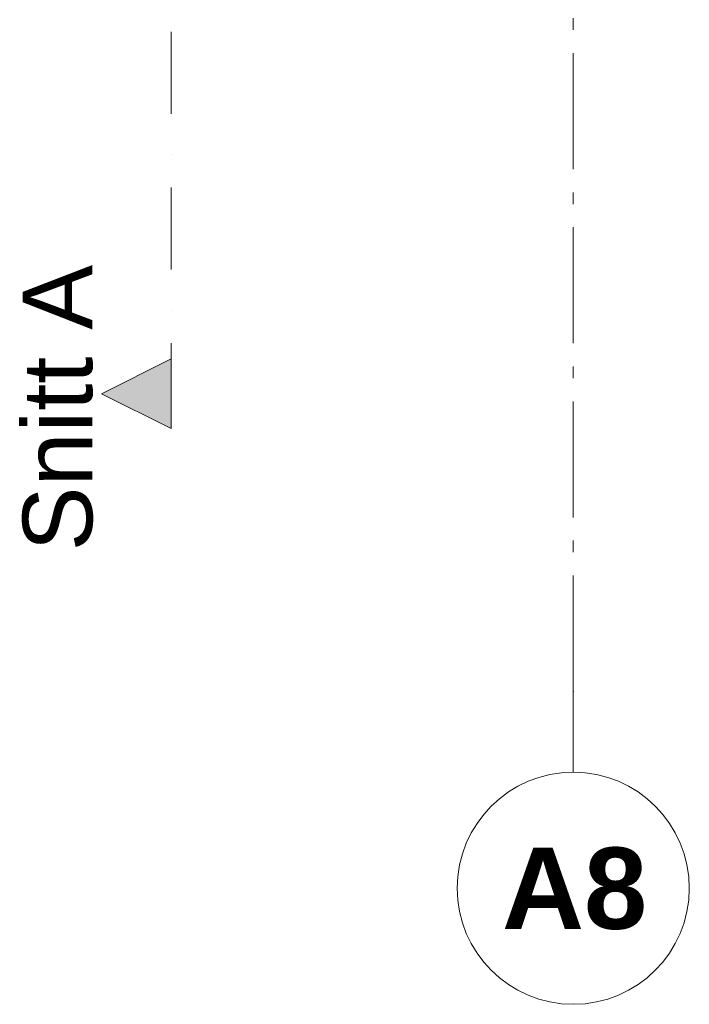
# Model space of a CAD drawing. Header units: millimetres. Extents: x -15957 to 238275, y -73214 to 42710.
# Tile 51 of 97: x 113501 to 116386, y -70391 to -66150. Entities that reach past the tile are written whole.
import ezdxf

# ---------------------------------------------------------------- set-up
doc = ezdxf.new("R2010")
doc.units = ezdxf.units.MM
doc.header["$LTSCALE"] = 0.5
doc.header["$MEASUREMENT"] = 0
for name, pattern in [('Akselinje', [1500, 1000, -200, 100, -200]), ('PLINE', [0]), ('Prikk & stiplet', [1340.555525, 705.555534, -352.777767, 0, -282.222223])]:
    doc.linetypes.add(name, pattern=pattern)
doc.layers.add('822- Modullinjer bygning', color=7, linetype='Continuous')
doc.layers.add('852- Snittmarkør innvendig', color=7, linetype='Continuous')
doc.styles.add('GENERATED_STYLE_1', font='arial.ttf')
doc.styles.add('GENERATED_STYLE_2', font='arial.ttf')

msp = doc.modelspace()

# ---------------------------------------------------------------- hatches: boundary and pattern name
at = {"layer": '852- Snittmarkør innvendig', "linetype": 'Continuous', "lineweight": 0}
msp.add_hatch(color=5, dxfattribs=at).paths.add_polyline_path([(114154, -67911.3), (114154, -67611.3), (113854, -67761.3)])

# ---------------------------------------------------------------- linework, layer by layer
at = {"layer": '822- Modullinjer bygning', "color": 94, "linetype": 'Akselinje', "lineweight": 18}
for q in [(115886, -44463.7), (115886, -69391.4)]:
    msp.add_line((115886, -69044.1), q, dxfattribs=at)
at = {"layer": '822- Modullinjer bygning', "color": 7, "linetype": 'PLINE', "lineweight": 18}
msp.add_circle((115886, -69891.4), 500, dxfattribs=at)
at = {"layer": '822- Modullinjer bygning', "color": 94, "linetype": 'Akselinje', "lineweight": 18}
msp.add_point((115886, -69044.1), dxfattribs=at)
msp.add_point((115886, -69044.1), dxfattribs=at)
at = {"layer": '852- Snittmarkør innvendig', "color": 5, "linetype": 'Prikk & stiplet', "lineweight": 9}
msp.add_line((114154, -44080.3), (114154, -67611.3), dxfattribs=at)
at = {"layer": '852- Snittmarkør innvendig', "color": 5, "linetype": 'PLINE', "lineweight": 0, "flags": 128}
msp.add_lwpolyline([(114154, -67911.3), (114154, -67611.3), (113854, -67761.3)], close=True, dxfattribs=at)

# ---------------------------------------------------------------- texts
at = {"layer": '822- Modullinjer bygning', "color": 7, "lineweight": 18, "insert": (115579.2, -69716.4), "char_height": 350, "attachment_point": 1, "style": 'GENERATED_STYLE_2'}
msp.add_mtext('\\A1;{\\pql;\\pt0;\\fArial|b1|i0|c0|p0;\\W1.000000;A8}', dxfattribs=at)
at = {"layer": '852- Snittmarkør innvendig', "color": 5, "lineweight": 0, "insert": (113818.6, -67206), "char_height": 300, "attachment_point": 9, "rotation": 90, "style": 'GENERATED_STYLE_1'}
msp.add_mtext('\\A1;{\\pqr;\\pt0;\\fArial|b0|i0|c0|p0;\\W1.000000;Snitt A}', dxfattribs=at)

doc.saveas('drawing.dxf')
